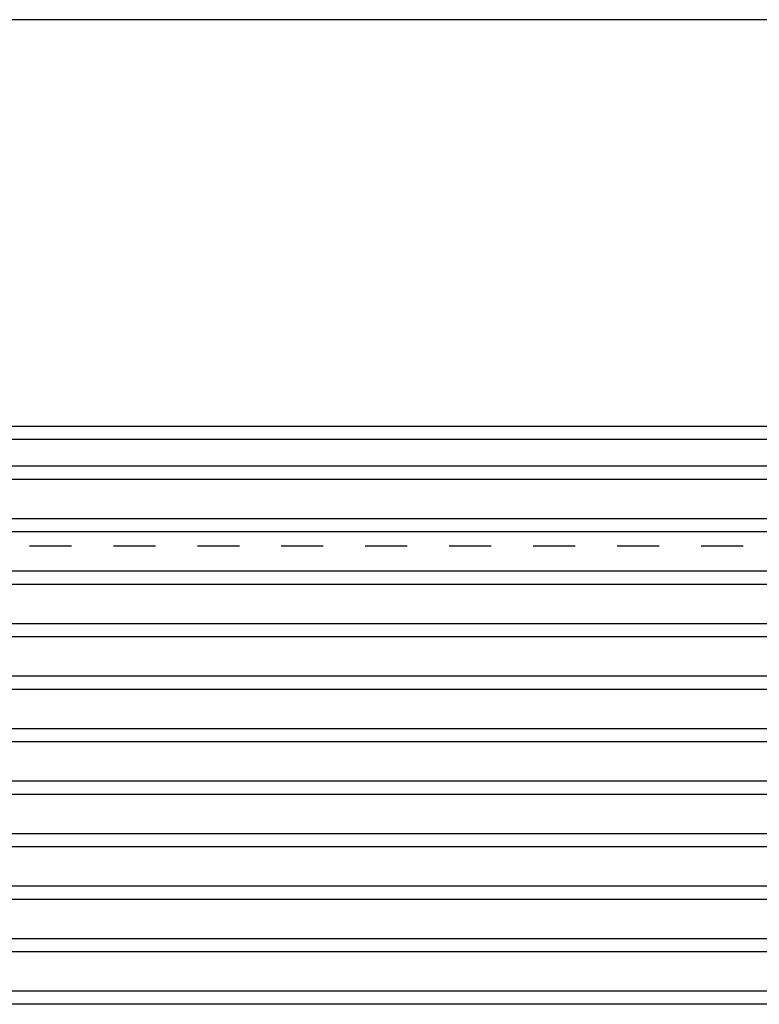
# Model space of a CAD drawing. Header units: inches. Extents: x 169.6 to 213.7, y 195.1 to 247.7.
# Tile 7 of 51: x 178.3 to 180.1, y 202.9 to 205.3. Entities that reach past the tile are written whole.
import ezdxf

# ---------------------------------------------------------------- set-up
doc = ezdxf.new("R2010")
doc.units = ezdxf.units.IN
doc.header["$LTSCALE"] = 0.25
doc.header["$MEASUREMENT"] = 0
doc.linetypes.add('HIDDEN', pattern=[0.375, 0.25, -0.125])
doc.layers.add('RHX LH F.O.H.', color=7, linetype='Continuous')

msp = doc.modelspace()

# ---------------------------------------------------------------- linework, layer by layer
at = {"layer": 'RHX LH F.O.H.'}
for p, q in [((182.95647, 205.27868), (177.58147, 205.27868)), ((182.92522, 204.27868), (177.61272, 204.27868)), ((182.80022, 204.21499), (177.73772, 204.21499)), ((182.80022, 204.18374), (177.73772, 204.18374)), ((182.80022, 204.08999), (177.73772, 204.08999)), ((182.80022, 204.05874), (177.73772, 204.05874)), ((182.80022, 203.96499), (177.73772, 203.96499)), ((182.80022, 203.93374), (177.73772, 203.93374)), ((182.80022, 203.83999), (177.73772, 203.83999)), ((182.80022, 203.80874), (177.73772, 203.80874)), ((182.80022, 203.71499), (177.73772, 203.71499)), ((182.80022, 203.68374), (177.73772, 203.68374)), ((182.80022, 203.58999), (177.73772, 203.58999)), ((182.80022, 203.55874), (177.73772, 203.55874)), ((182.80022, 203.46499), (177.73772, 203.46499)), ((182.80022, 203.43374), (177.73772, 203.43374)), ((182.80022, 203.33999), (177.73772, 203.33999)), ((182.80022, 203.30874), (177.73772, 203.30874)), ((182.80022, 203.21499), (177.73772, 203.21499)), ((182.80022, 203.18374), (177.73772, 203.18374)), ((182.80022, 203.08999), (177.73772, 203.08999)), ((182.80022, 203.05874), (177.73772, 203.05874)), ((182.80022, 202.96499), (177.73772, 202.96499)), ((182.80022, 202.93374), (177.73772, 202.93374))]:
    msp.add_line(p, q, dxfattribs=at)
at = {"layer": 'RHX LH F.O.H.', "linetype": 'Continuous'}
msp.add_line((182.89397, 204.30993), (177.64397, 204.30993), dxfattribs=at)
at = {"layer": 'RHX LH F.O.H.', "linetype": 'HIDDEN'}
msp.add_line((177.76897, 204.02531), (182.76897, 204.02531), dxfattribs=at)

doc.saveas('drawing.dxf')
